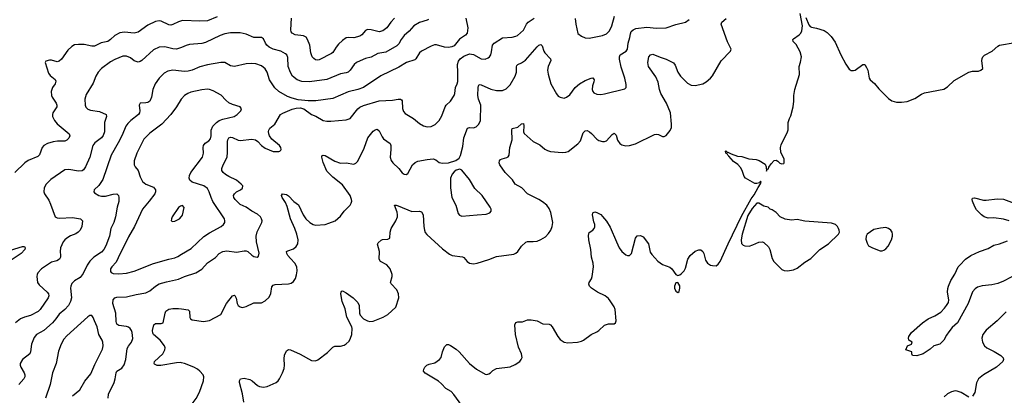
# Model space of a CAD drawing. Header units: inches. Extents: x 501419 to 657765, y 482282 to 547532.
# Tile 22 of 225: x 548321 to 558539, y 492318 to 496215. Entities that reach past the tile are written whole.
import ezdxf

# ---------------------------------------------------------------- set-up
doc = ezdxf.new("R2010")
doc.units = ezdxf.units.IN
doc.header["$MEASUREMENT"] = 0
doc.layers.add('A5449', color=7, linetype='Continuous')
doc.layers.add('A5459', color=7, linetype='Continuous')

msp = doc.modelspace()

# ---------------------------------------------------------------- linework, layer by layer
at = {"layer": 'A5449', "color": 6}
for points, elevation in [([(550000, 496202), (549970, 496194), (549910, 496164), (549890, 496159), (549870, 496162), (549790, 496199), (549770, 496202), (549730, 496197), (549650, 496159), (549550, 496084), (549510, 496076), (549410, 496087), (549361, 496079), (549310, 496052), (549264, 496010), (549235, 495990), (549166, 495974), (549099, 495941), (549070, 495940), (548990, 495957), (548930, 495959), (548890, 495954), (548862, 495938), (548820, 495900), (548754, 495806), (548730, 495784), (548710, 495777), (548650, 495794), (548630, 495795), (548594, 495786), (548585, 495770), (548619, 495659), (548636, 495636), (548690, 495594), (548696, 495576), (548688, 495550), (548662, 495510), (548648, 495470), (548650, 495430), (548657, 495410), (548699, 495350), (548708, 495330), (548706, 495310), (548665, 495250), (548660, 495230), (548663, 495210), (548682, 495170), (548710, 495133), (548835, 495030), (548841, 495010), (548830, 494986), (548810, 494965), (548790, 494954), (548714, 494954), (548670, 494947), (548610, 494932), (548572, 494910), (548553, 494890), (548526, 494814), (548510, 494795), (548410, 494754), (548373, 494730), (548270, 494629)], 2100), ([(550000, 495926), (549981, 495919), (549950, 495911), (549910, 495912), (549828, 495932), (549770, 495930), (549710, 495901), (549590, 495792), (549570, 495780), (549550, 495776), (549510, 495790), (549470, 495821), (549430, 495838), (549390, 495835), (549310, 495803), (549263, 495777), (549171, 495710), (549134, 495670), (549113, 495630), (549085, 495555), (549010, 495438), (548996, 495390), (548999, 495330), (549008, 495308), (549028, 495288), (549056, 495276), (549150, 495263), (549217, 495230), (549223, 495210), (549202, 495150), (549200, 495050), (549188, 495012), (549170, 494989), (549102, 494938), (549081, 494910), (549048, 494790), (549005, 494690), (548983, 494657), (548970, 494648), (548930, 494643), (548830, 494662), (548790, 494659), (548643, 494557), (548596, 494510), (548576, 494470), (548572, 494430), (548577, 494410), (548622, 494342), (548642, 494302), (548690, 494170), (548710, 494160), (548736, 494156), (548870, 494164), (548952, 494150), (548974, 494130), (548965, 494070), (548948, 494032), (548927, 494010), (548905, 493995), (548850, 493973), (548810, 493950), (548790, 493933), (548772, 493910), (548744, 493850), (548742, 493810), (548746, 493770), (548744, 493750), (548733, 493730), (548707, 493713), (548650, 493698), (548630, 493687), (548549, 493630), (548511, 493589), (548502, 493570), (548498, 493550), (548506, 493490), (548523, 493463), (548608, 493388), (548620, 493370), (548622, 493350), (548615, 493330), (548533, 493210), (548512, 493188), (548435, 493145), (548370, 493128), (548329, 493111), (548279, 493070)], 2200), ([(550000, 495681), (549910, 495690), (549859, 495681), (549819, 495661), (549770, 495610), (549728, 495550), (549704, 495490), (549690, 495410), (549670, 495370), (549650, 495356), (549630, 495351), (549570, 495349), (549560, 495330), (549568, 495270), (549566, 495250), (549555, 495230), (549474, 495170), (549442, 495138), (549422, 495110), (549383, 495017), (549343, 494937), (549271, 494809), (549183, 494557), (549144, 494496), (549093, 494450), (549090, 494430), (549099, 494419), (549143, 494390), (549170, 494384), (549210, 494384), (549290, 494405), (549330, 494410), (549346, 494390), (549350, 494370), (549349, 494330), (549331, 494270), (549316, 494170), (549298, 494110), (549268, 494050), (549252, 493970), (549216, 493870), (549193, 493830), (549170, 493805), (549089, 493751), (549049, 493711), (549023, 493670), (548979, 493581), (548950, 493540), (548890, 493505), (548863, 493477), (548852, 493450), (548850, 493430), (548858, 493330), (548849, 493290), (548828, 493250), (548790, 493207), (548730, 493160), (548697, 493110), (548662, 493070), (548570, 492990), (548497, 492950), (548470, 492919), (548443, 492850), (548435, 492770), (548428, 492750), (548352, 492690), (548327, 492650), (548326, 492630), (548332, 492610), (548368, 492550), (548374, 492530), (548374, 492510), (548365, 492490), (548314, 492430)], 2300), ([(550000, 495393), (549997, 495390), (549947, 495310), (549890, 495230), (549795, 495130), (549670, 495038), (549610, 494975), (549538, 494830), (549509, 494750), (549510, 494710), (549519, 494690), (549550, 494650), (549570, 494586), (549597, 494537), (549629, 494509), (549710, 494478), (549732, 494450), (549732, 494430), (549722, 494410), (549666, 494334), (549597, 494250), (549511, 494070), (549450, 493963), (549417, 493890), (549363, 493790), (549321, 493699), (549276, 493650), (549264, 493630), (549263, 493603), (549271, 493591), (549290, 493583), (549350, 493578), (549430, 493586), (549510, 493607), (549710, 493685), (549870, 493732), (549930, 493745), (549961, 493759), (550000, 493781)], 2400), ([(550000, 494284), (549990, 494281), (549970, 494266), (549905, 494170), (549896, 494150), (549893, 494130), (549910, 494120), (549930, 494124), (549980, 494150), (550000, 494175)], 2500), ([(548181, 493810), (548350, 493861), (548370, 493861), (548378, 493850), (548374, 493830), (548337, 493790), (548212, 493708)], 2100), ([(549241, 492290), (549242, 492330), (549301, 492450), (549313, 492490), (549321, 492550), (549330, 492569), (549381, 492599), (549405, 492635), (549422, 492690), (549437, 492803), (549451, 492829), (549482, 492870), (549494, 492906), (549490, 492970), (549483, 492990), (549468, 493010), (549450, 493024), (549430, 493031), (549350, 493041), (549330, 493057), (549323, 493083), (549318, 493170), (549288, 493270), (549292, 493308), (549310, 493329), (549330, 493336), (549430, 493340), (549530, 493363), (549630, 493380), (549670, 493401), (549729, 493450), (549770, 493475), (549843, 493497), (549970, 493523), (550000, 493536)], 2300), ([(550000, 492655), (549990, 492657), (549950, 492656), (549787, 492627), (549748, 492628), (549721, 492641), (549715, 492650), (549721, 492670), (549805, 492750), (549829, 492790), (549831, 492810), (549824, 492830), (549778, 492890), (549710, 492949), (549703, 492963), (549698, 492990), (549712, 493050), (549730, 493063), (549790, 493062), (549811, 493069), (549830, 493170), (549839, 493190), (549869, 493211), (549910, 493219), (549970, 493220), (550000, 493216)], 2200), ([(548868, 492312), (548945, 492375), (548996, 492464), (549060, 492540), (549102, 492638), (549182, 492798), (549189, 492830), (549185, 492870), (549178, 492890), (549143, 492950), (549126, 493030), (549096, 493090), (549085, 493125), (549070, 493147), (549050, 493148), (549030, 493133), (548810, 492935), (548780, 492900), (548751, 492850), (548723, 492777), (548700, 492650), (548661, 492550), (548639, 492430), (548588, 492290)], 2400)]:
    msp.add_lwpolyline(points, dxfattribs=dict(at, elevation=elevation))
at = {"layer": 'A5459', "color": 6}
for points, elevation in [([(552910, 492214), (552826, 492326), (552797, 492357), (552743, 492390), (552698, 492438), (552666, 492466), (552530, 492547), (552513, 492570), (552515, 492590), (552524, 492610), (552545, 492630), (552570, 492641), (552630, 492656), (552679, 492690), (552694, 492710), (552710, 492770), (552730, 492821), (552754, 492846), (552770, 492846), (552790, 492836), (552850, 492798), (552881, 492770), (552990, 492649), (553061, 492590), (553150, 492538), (553170, 492535), (553190, 492540), (553206, 492550), (553230, 492575), (553270, 492597), (553410, 492615), (553463, 492637), (553510, 492670), (553526, 492690), (553534, 492710), (553530, 492750), (553497, 492817), (553466, 492950), (553461, 493050), (553468, 493072), (553490, 493081), (553538, 493082), (553590, 493102), (553630, 493103), (553690, 493091), (553750, 493061), (553816, 493056), (553830, 493049), (553848, 493028), (553907, 492927), (553930, 492898), (553970, 492869), (554010, 492861), (554110, 492869), (554150, 492879), (554171, 492890), (554250, 492949), (554310, 492976), (554330, 492989), (554390, 493047), (554430, 493060), (554490, 493061), (554504, 493070), (554510, 493090), (554501, 493210), (554490, 493236), (554450, 493300), (554430, 493324), (554398, 493350), (554316, 493390), (554255, 493430), (554234, 493450), (554227, 493470), (554231, 493490), (554254, 493526), (554263, 493550), (554277, 493650), (554273, 493690), (554254, 493750), (554248, 493830), (554228, 493930), (554225, 493975), (554231, 494009), (554270, 494033), (554284, 494050), (554290, 494066), (554290, 494090), (554278, 494118), (554264, 494190), (554268, 494212), (554281, 494219), (554290, 494221), (554310, 494214), (554350, 494193), (554370, 494175), (554410, 494125), (554450, 494063), (554513, 493910), (554542, 493850), (554570, 493809), (554610, 493776), (554630, 493768), (554650, 493770), (554669, 493790), (554711, 493949), (554730, 493973), (554765, 493975), (554790, 493962), (554848, 493890), (554865, 493805), (554880, 493780), (554944, 493710), (554990, 493677), (555068, 493648), (555087, 493630), (555130, 493573), (555150, 493561), (555170, 493567), (555190, 493582), (555215, 493610), (555230, 493637), (555256, 493730), (555280, 493770), (555330, 493814), (555369, 493829), (555390, 493826), (555410, 493810), (555421, 493790), (555439, 493719), (555458, 493690), (555490, 493670), (555510, 493664), (555550, 493662), (555570, 493678), (555590, 493708), (555672, 493890), (555810, 494176), (555910, 494358), (555943, 494397), (555985, 494475), (556010, 494512), (556014, 494530), (556010, 494539), (555998, 494522), (555970, 494515), (555950, 494516), (555852, 494572), (555840, 494590), (555820, 494650), (555801, 494681), (555773, 494713), (555730, 494744), (555704, 494770), (555681, 494801), (555668, 494810), (555663, 494823), (555650, 494830), (555644, 494850), (555650, 494853), (555662, 494842), (555670, 494842), (555704, 494824), (555770, 494800), (555815, 494795), (555887, 494773), (555965, 494765), (555995, 494755), (556056, 494716), (556066, 494690), (556070, 494645), (556077, 494663), (556090, 494669), (556095, 494685), (556119, 494721), (556150, 494755), (556170, 494759), (556190, 494749), (556210, 494728), (556230, 494719), (556250, 494724), (556253, 494730), (556255, 494770), (556219, 494839), (556215, 494890), (556222, 494918), (556290, 495051), (556294, 495074), (556296, 495150), (556308, 495190), (556323, 495217), (556347, 495310), (556354, 495370), (556354, 495430), (556364, 495490), (556412, 495648), (556410, 495730), (556424, 495776), (556433, 495830), (556421, 495881), (556377, 495957), (556349, 495990), (556345, 496010), (556350, 496018), (556410, 496059), (556426, 496074), (556439, 496101), (556443, 496150), (556419, 496279)], 2000), ([(550370, 496245), (550270, 496204), (550190, 496201), (550014, 496206), (550000, 496202)], 2100), ([(550000, 493536), (550033, 493550), (550150, 493590), (550210, 493628), (550270, 493692), (550353, 493747), (550392, 493788), (550430, 493811), (550470, 493816), (550570, 493804), (550650, 493818), (550670, 493817), (550690, 493810), (550730, 493772), (550750, 493759), (550787, 493753), (550798, 493762), (550806, 493794), (550779, 493910), (550776, 493970), (550786, 494014), (550833, 494110), (550836, 494130), (550832, 494150), (550819, 494170), (550790, 494197), (550729, 494229), (550670, 494270), (550610, 494298), (550556, 494350), (550545, 494370), (550541, 494390), (550549, 494410), (550571, 494429), (550611, 494450), (550633, 494467), (550637, 494490), (550621, 494510), (550570, 494551), (550490, 494589), (550456, 494610), (550432, 494630), (550420, 494650), (550420, 494670), (550434, 494710), (550475, 494790), (550479, 494841), (550477, 494950), (550480, 494970), (550490, 494991), (550510, 494998), (550530, 494994), (550590, 494964), (550610, 494961), (550730, 494974), (550769, 494969), (550792, 494952), (550830, 494910), (550870, 494883), (550950, 494848), (551010, 494846), (551021, 494850), (551030, 494862), (551034, 494870), (551031, 494890), (551016, 494910), (550937, 494977), (550915, 495010), (550907, 495030), (550904, 495056), (550906, 495070), (550917, 495090), (550968, 495132), (551027, 495230), (551053, 495247), (551150, 495287), (551190, 495298), (551230, 495301), (551270, 495290), (551349, 495230), (551393, 495213), (551470, 495171), (551510, 495164), (551550, 495162), (551710, 495175), (551750, 495190), (551829, 495291), (551852, 495308), (551890, 495325), (552050, 495375), (552190, 495381), (552250, 495390), (552273, 495390), (552284, 495384), (552290, 495375), (552294, 495294), (552304, 495264), (552322, 495242), (552407, 495190), (552470, 495139), (552510, 495114), (552550, 495103), (552590, 495108), (552631, 495129), (552675, 495170), (552703, 495217), (552736, 495310), (552747, 495330), (552793, 495370), (552830, 495430), (552836, 495450), (552843, 495510), (552862, 495550), (552867, 495573), (552868, 495670), (552864, 495750), (552874, 495786), (552891, 495809), (552930, 495836), (552990, 495861), (553030, 495855), (553110, 495809), (553150, 495806), (553182, 495818), (553197, 495830), (553210, 495850), (553218, 495882), (553228, 495950), (553246, 495970), (553330, 496026), (553430, 496033), (553470, 496043), (553488, 496052), (553550, 496108), (553582, 496170), (553598, 496190), (553661, 496230)], 2300), ([(552950, 496230), (552971, 496130), (552963, 496077), (552947, 496053), (552886, 496014), (552830, 495944), (552807, 495933), (552770, 495926), (552730, 495931), (552647, 495953), (552627, 495953), (552590, 495942), (552490, 495890), (552469, 495871), (552431, 495810), (552420, 495800), (552335, 495770), (552257, 495723), (552070, 495634), (551888, 495512), (551830, 495490), (551730, 495468), (551570, 495398), (551393, 495373), (551313, 495373), (551210, 495385), (551150, 495401), (551100, 495420), (551010, 495470), (550970, 495509), (550914, 495590), (550890, 495670), (550867, 495707), (550830, 495735), (550770, 495757), (550730, 495760), (550670, 495756), (550549, 495729), (550510, 495738), (550451, 495771), (550409, 495771), (550270, 495748), (550190, 495725), (550110, 495690), (550070, 495680), (550030, 495678), (550000, 495681)], 2300), ([(550000, 493216), (550070, 493206), (550083, 493190), (550086, 493126), (550093, 493110), (550110, 493100), (550230, 493084), (550290, 493095), (550410, 493156), (550467, 493270), (550530, 493351), (550550, 493357), (550553, 493353), (550567, 493327), (550579, 493270), (550588, 493250), (550610, 493235), (550630, 493231), (550670, 493240), (550750, 493277), (550830, 493277), (550870, 493298), (550910, 493337), (550927, 493373), (550937, 493443), (550950, 493460), (550973, 493467), (551110, 493474), (551138, 493482), (551162, 493498), (551183, 493530), (551193, 493567), (551200, 493610), (551197, 493650), (551178, 493690), (551130, 493736), (551102, 493770), (551092, 493790), (551091, 493809), (551103, 493817), (551161, 493839), (551190, 493861), (551206, 493890), (551210, 493930), (551197, 493990), (551177, 494050), (551130, 494150), (551098, 494278), (551078, 494318), (551044, 494370), (551038, 494390), (551050, 494409), (551090, 494401), (551110, 494389), (551165, 494330), (551216, 494296), (551262, 494190), (551290, 494150), (551331, 494110), (551368, 494090), (551390, 494085), (551490, 494092), (551530, 494103), (551594, 494130), (551650, 494177), (551690, 494230), (551750, 494290), (551761, 494310), (551767, 494333), (551766, 494350), (551751, 494390), (551670, 494501), (551570, 494582), (551510, 494645), (551470, 494734), (551455, 494790), (551458, 494802), (551469, 494811), (551490, 494806), (551590, 494747), (551650, 494725), (551710, 494730), (551790, 494718), (551810, 494726), (551830, 494748), (551897, 494883), (551935, 494990), (551990, 495060), (552010, 495074), (552030, 495078), (552050, 495063), (552081, 495001), (552098, 494978), (552167, 494930), (552172, 494910), (552172, 494870), (552165, 494790), (552176, 494756), (552193, 494730), (552255, 494670), (552290, 494626), (552310, 494611), (552330, 494608), (552350, 494619), (552399, 494710), (552426, 494734), (552454, 494746), (552550, 494764), (552611, 494771), (552641, 494761), (552673, 494733), (552710, 494726), (552770, 494731), (552846, 494754), (552880, 494780), (552895, 494805), (552919, 494901), (552931, 494989), (552967, 495090), (552990, 495098), (553030, 495094), (553057, 495103), (553085, 495130), (553102, 495170), (553105, 495330), (553083, 495390), (553076, 495430), (553079, 495510), (553082, 495530), (553090, 495543), (553110, 495541), (553210, 495493), (553270, 495479), (553330, 495482), (553370, 495498), (553410, 495540), (553464, 495630), (553475, 495670), (553475, 495725), (553480, 495740), (553489, 495751), (553530, 495766), (553570, 495796), (553690, 495932), (553710, 495950), (553730, 495957), (553744, 495944), (553760, 495890), (553770, 495870), (553829, 495810), (553833, 495793), (553805, 495730), (553799, 495690), (553805, 495650), (553833, 495550), (553890, 495445), (553910, 495423), (553930, 495410), (553970, 495402), (553996, 495410), (554030, 495437), (554087, 495510), (554130, 495550), (554190, 495583), (554250, 495607), (554270, 495611), (554281, 495590), (554279, 495570), (554265, 495530), (554262, 495490), (554268, 495470), (554278, 495458), (554310, 495441), (554350, 495439), (554390, 495446), (554601, 495499), (554615, 495510), (554616, 495544), (554602, 495610), (554561, 495721), (554545, 495805), (554544, 495830), (554552, 495850), (554613, 495887), (554627, 495910), (554634, 495970), (554654, 496030), (554659, 496070), (554667, 496093), (554688, 496110), (554716, 496124), (554830, 496139), (554930, 496127), (555030, 496129), (555130, 496164), (555231, 496189), (555270, 496218)], 2200), ([(552563, 496217), (552550, 496209), (552470, 496185), (552411, 496150), (552363, 496097), (552310, 496050), (552280, 496010), (552256, 495964), (552236, 495944), (552121, 495879), (552037, 495863), (551970, 495826), (551908, 495812), (551856, 495790), (551817, 495770), (551792, 495750), (551751, 495690), (551729, 495671), (551710, 495663), (551650, 495653), (551510, 495593), (551329, 495569), (551250, 495574), (551199, 495590), (551152, 495630), (551130, 495666), (551107, 495730), (551104, 495824), (551092, 495850), (551081, 495861), (551030, 495890), (550950, 495911), (550910, 495931), (550887, 495950), (550873, 495970), (550850, 496016), (550830, 496029), (550750, 496032), (550670, 496064), (550610, 496078), (550510, 496078), (550450, 496067), (550401, 496050), (550250, 495978), (550210, 495968), (550083, 495957), (550050, 495948), (550000, 495926)], 2200), ([(550648, 492248), (550633, 492333), (550603, 492450), (550603, 492470), (550612, 492488), (550650, 492495), (550710, 492482), (550734, 492470), (550790, 492421), (550810, 492409), (550850, 492404), (550890, 492411), (550981, 492450), (551003, 492470), (551016, 492490), (551049, 492551), (551064, 492596), (551069, 492630), (551065, 492695), (551070, 492736), (551090, 492779), (551110, 492792), (551130, 492789), (551230, 492745), (551350, 492680), (551390, 492675), (551415, 492685), (551517, 492763), (551570, 492818), (551590, 492827), (551650, 492828), (551690, 492838), (551710, 492851), (551739, 492881), (551755, 492910), (551768, 492950), (551772, 493010), (551767, 493030), (551717, 493130), (551697, 493217), (551667, 493290), (551655, 493370), (551656, 493390), (551662, 493398), (551670, 493403), (551710, 493381), (551780, 493330), (551830, 493280), (551843, 493250), (551847, 493170), (551854, 493150), (551890, 493113), (551930, 493090), (551955, 493085), (551990, 493086), (552092, 493128), (552142, 493158), (552226, 493234), (552254, 493330), (552252, 493370), (552234, 493414), (552175, 493475), (552170, 493490), (552186, 493550), (552185, 493570), (552164, 493630), (552131, 493671), (552066, 493706), (552050, 493730), (552056, 493810), (552035, 493885), (552040, 493900), (552071, 493929), (552086, 493934), (552143, 493937), (552161, 493950), (552166, 494010), (552176, 494050), (552225, 494130), (552240, 494170), (552243, 494190), (552238, 494218), (552209, 494291), (552229, 494291), (552250, 494284), (552390, 494224), (552470, 494228), (552490, 494222), (552509, 494189), (552514, 494070), (552521, 494030), (552529, 494009), (552546, 493986), (552710, 493837), (552782, 493782), (552810, 493769), (552916, 493756), (552930, 493747), (552965, 493705), (552989, 493689), (553030, 493682), (553070, 493688), (553190, 493727), (553270, 493758), (553450, 493784), (553470, 493793), (553490, 493810), (553530, 493865), (553573, 493907), (553590, 493914), (553650, 493913), (553690, 493919), (553730, 493934), (553776, 493964), (553810, 493997), (553833, 494030), (553848, 494070), (553852, 494110), (553834, 494214), (553816, 494256), (553790, 494290), (553746, 494326), (553710, 494350), (553590, 494408), (553532, 494472), (553463, 494510), (553434, 494554), (553358, 494630), (553305, 494710), (553297, 494730), (553301, 494750), (553310, 494763), (553327, 494773), (553376, 494784), (553390, 494792), (553400, 494810), (553408, 494890), (553430, 494970), (553427, 495070), (553433, 495087), (553490, 495101), (553530, 495133), (553550, 495137), (553554, 495114), (553549, 495050), (553555, 495035), (553648, 494950), (553717, 494917), (553770, 494872), (553797, 494857), (553830, 494849), (553950, 494839), (553990, 494842), (554011, 494849), (554114, 494926), (554140, 494960), (554170, 495040), (554190, 495062), (554210, 495064), (554234, 495050), (554255, 495035), (554310, 494976), (554330, 494962), (554370, 494950), (554390, 494951), (554410, 494959), (554470, 495025), (554490, 495037), (554510, 495018), (554526, 494966), (554550, 494930), (554570, 494917), (554610, 494907), (554650, 494909), (554710, 494928), (554910, 495025), (554930, 495028), (554950, 495023), (554990, 495004), (555010, 495003), (555030, 495012), (555070, 495064), (555084, 495096), (555085, 495130), (555074, 495250), (555032, 495350), (554975, 495450), (554961, 495490), (554947, 495567), (554923, 495623), (554848, 495730), (554841, 495770), (554849, 495830), (554868, 495852), (554890, 495859), (554966, 495826), (555030, 495804), (555106, 495766), (555122, 495742), (555150, 495670), (555178, 495630), (555250, 495557), (555290, 495536), (555330, 495534), (555410, 495550), (555443, 495570), (555490, 495610), (555509, 495631), (555600, 495790), (555696, 495890), (555704, 495910), (555666, 495986), (555602, 496170), (555607, 496190), (555652, 496228)], 2100), ([(552210, 496230), (552171, 496189), (552130, 496130), (552090, 496101), (552050, 496089), (551970, 496111), (551930, 496113), (551910, 496104), (551870, 496058), (551850, 496045), (551790, 496028), (551730, 496031), (551710, 496027), (551670, 496000), (551630, 495960), (551605, 495930), (551570, 495875), (551557, 495863), (551430, 495800), (551410, 495796), (551390, 495800), (551372, 495812), (551357, 495830), (551341, 495870), (551331, 495950), (551309, 496009), (551293, 496033), (551266, 496046), (551179, 496059), (551150, 496075), (551140, 496090), (551135, 496110), (551141, 496230)], 2100), ([(554086, 496226), (554092, 496170), (554113, 496073), (554150, 496043), (554190, 496027), (554230, 496025), (554370, 496052), (554411, 496069), (554440, 496100), (554465, 496150), (554493, 496250)], 2300), ([(556479, 496239), (556510, 496163), (556525, 496145), (556538, 496138), (556590, 496127), (556670, 496104), (556701, 496081), (556742, 496042), (556782, 495982), (556843, 495850), (556893, 495753), (556930, 495703), (556950, 495689), (556973, 495687), (556990, 495692), (557070, 495749), (557090, 495750), (557110, 495720), (557121, 495690), (557137, 495610), (557146, 495590), (557192, 495552), (557238, 495498), (557336, 495396), (557370, 495374), (557419, 495359), (557470, 495358), (557530, 495368), (557610, 495396), (557678, 495442), (557710, 495457), (557910, 495494), (557950, 495518), (558017, 495583), (558170, 495669), (558210, 495680), (558270, 495682), (558295, 495690), (558314, 495710), (558307, 495790), (558309, 495811), (558317, 495830), (558334, 495846), (558413, 495890), (558470, 495940), (558490, 495950), (558650, 495979)], 2000), ([(550000, 493781), (550100, 493840), (550233, 493967), (550290, 494004), (550413, 494070), (550437, 494090), (550449, 494110), (550451, 494130), (550445, 494150), (550327, 494330), (550307, 494370), (550289, 494430), (550270, 494464), (550231, 494491), (550111, 494531), (550086, 494550), (550079, 494570), (550082, 494598), (550096, 494630), (550219, 494790), (550229, 494830), (550225, 494890), (550229, 494910), (550245, 494935), (550283, 494957), (550301, 494979), (550309, 495010), (550309, 495070), (550325, 495110), (550363, 495150), (550390, 495168), (550430, 495183), (550548, 495212), (550578, 495230), (550617, 495270), (550623, 495290), (550608, 495310), (550530, 495334), (550490, 495354), (550459, 495379), (550411, 495431), (550330, 495478), (550290, 495492), (550270, 495494), (550210, 495488), (550097, 495463), (550065, 495450), (550033, 495427), (550000, 495393)], 2400), ([(558590, 494129), (558530, 494147), (558430, 494161), (558370, 494155), (558330, 494170), (558301, 494190), (558250, 494244), (558232, 494272), (558208, 494332), (558204, 494350), (558210, 494365), (558230, 494367), (558324, 494344), (558350, 494342), (558465, 494355), (558530, 494354), (558670, 494301)], 1900), ([(550000, 494175), (550010, 494188), (550027, 494267), (550010, 494288), (550000, 494284)], 2500), ([(558690, 493586), (558530, 493501), (558470, 493477), (558410, 493463), (558310, 493455), (558261, 493439), (558236, 493424), (558208, 493392), (558163, 493270), (558053, 493070), (557999, 493021), (557962, 492978), (557937, 492943), (557911, 492890), (557870, 492848), (557808, 492832), (557770, 492798), (557698, 492750), (557630, 492728), (557586, 492730), (557578, 492750), (557578, 492770), (557515, 492790), (557535, 492830), (557577, 492850), (557582, 492870), (557549, 492889), (557544, 492910), (557547, 492930), (557575, 492970), (557690, 493070), (557750, 493110), (557817, 493143), (557879, 493181), (557919, 493221), (557940, 493250), (557958, 493282), (557964, 493310), (557950, 493390), (557952, 493428), (557958, 493450), (557983, 493510), (558025, 493575), (558060, 493650), (558077, 493670), (558136, 493730), (558190, 493769), (558280, 493810), (558370, 493841), (558430, 493876), (558489, 493891), (558570, 493922)], 1900), ([(558557, 493183), (558463, 493090), (558350, 492995), (558317, 492950), (558305, 492910), (558311, 492870), (558333, 492830), (558357, 492810), (558434, 492774), (558504, 492730), (558526, 492706), (558531, 492690), (558523, 492670), (558456, 492610), (558322, 492530), (558272, 492490), (558251, 492449), (558232, 492348), (558210, 492310)], 2000), ([(550000, 492133), (550090, 492202), (550154, 492286), (550188, 492352), (550229, 492470), (550231, 492509), (550224, 492530), (550191, 492570), (550166, 492590), (550129, 492610), (550030, 492649), (550000, 492655)], 2200), ([(558170, 492299), (558090, 492347), (558050, 492362), (558030, 492364), (557990, 492354), (557950, 492333), (557916, 492304)], 2000)]:
    msp.add_lwpolyline(points, dxfattribs=dict(at, elevation=elevation))
for points, elevation in [([(552890, 494663), (552850, 494653), (552830, 494638), (552810, 494611), (552793, 494570), (552791, 494470), (552806, 494370), (552848, 494290), (552870, 494206), (552886, 494186), (552910, 494178), (553070, 494190), (553161, 494199), (553200, 494210), (553215, 494230), (553214, 494250), (553205, 494270), (553120, 494390), (553043, 494463), (552990, 494556), (552910, 494653)], 2200), ([(555992, 494312), (555970, 494310), (555922, 494258), (555877, 494183), (555817, 493990), (555807, 493930), (555813, 493893), (555830, 493875), (555845, 493870), (555890, 493867), (555930, 493879), (555990, 493907), (556030, 493910), (556044, 493904), (556090, 493858), (556107, 493830), (556130, 493736), (556146, 493706), (556230, 493625), (556254, 493614), (556290, 493609), (556350, 493620), (556390, 493638), (556470, 493701), (556530, 493739), (556625, 493830), (556714, 493890), (556818, 493990), (556827, 494010), (556826, 494030), (556819, 494050), (556808, 494070), (556786, 494090), (556745, 494105), (556470, 494124), (556390, 494141), (556330, 494134), (556265, 494145), (556213, 494170), (556170, 494214), (556130, 494241), (556108, 494250), (556089, 494269), (556042, 494282)], 2000), ([(557310, 494058), (557253, 494053), (557183, 494037), (557117, 493990), (557104, 493970), (557103, 493937), (557115, 493895), (557130, 493870), (557170, 493847), (557250, 493818), (557270, 493817), (557290, 493824), (557310, 493838), (557334, 493866), (557368, 493930), (557379, 493970), (557380, 493990), (557375, 494010), (557361, 494030), (557336, 494050)], 2000), ([(555150, 493489), (555130, 493485), (555115, 493450), (555116, 493430), (555130, 493398), (555150, 493384), (555165, 493395), (555171, 493429), (555170, 493455)], 2000)]:
    msp.add_lwpolyline(points, close=True, dxfattribs=dict(at, elevation=elevation))

doc.saveas('drawing.dxf')
